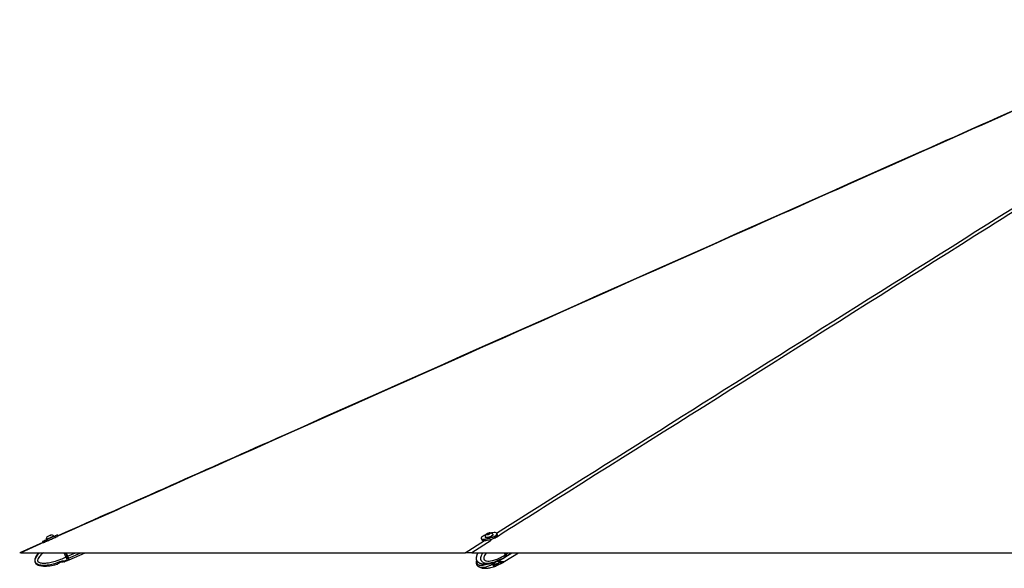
# Model space of a CAD drawing. Header units: millimetres. Extents: x 20 to 26059, y 28 to 17638.
# Tile 66 of 73: x 19059 to 21312, y 6734 to 7988. Entities that reach past the tile are written whole.
import ezdxf

# ---------------------------------------------------------------- set-up
doc = ezdxf.new("R2010")
doc.units = ezdxf.units.MM

msp = doc.modelspace()

# ---------------------------------------------------------------- linework, layer by layer
at = {"color": 7, "linetype": 'Continuous', "lineweight": 25, "ltscale": 2}
for p, q in [((19137.53, 6806.96), (19137.23, 6807.63)), ((19147.46, 6807.47), (19146.05, 6810.68)), ((20124.37, 6805.74), (20124.59, 6805.04)), ((20128.85, 6811.75), (20129.83, 6813.01)), ((20131.11, 6811.64), (20128.85, 6811.75)), ((20129.83, 6813.01), (20133.07, 6814.15)), ((20130.24, 6811.68), (20129.83, 6813.01)), ((20134.35, 6812.79), (20131.11, 6811.64)), ((20133.07, 6814.15), (20135.33, 6814.04)), ((20133.58, 6812.52), (20133.07, 6814.15)), ((20135.33, 6814.04), (20134.35, 6812.79)), ((20142.73, 6810.68), (20142.51, 6811.38)), ((20152.61, 6810.24), (20151.61, 6813.44)), ((19112.76, 6792.97), (19059.63, 6769.35)), ((19111.64, 6795.53), (19112.79, 6792.91)), ((19119.84, 6799.97), (19120.14, 6799.3)), ((20115.71, 6802.28), (20116.7, 6799.07)), ((20125.94, 6797.32), (20125.95, 6797.3)), ((20146.11, 6803.18), (20145.99, 6803.56)), ((19061.78, 6769.33), (20078.73, 6769.33)), ((19165.39, 6759.82), (19161.2, 6769.33)), ((19165.39, 6759.81), (19168.5, 6761.18)), ((19165.39, 6759.82), (19165.39, 6759.81)), ((19169.05, 6761.42), (19165.57, 6769.33)), ((19165.57, 6769.33), (19169.05, 6761.42)), ((19172.61, 6753.31), (19209, 6769.33)), ((20093.75, 6769.33), (22548.88, 6769.33)), ((20167.29, 6757.84), (20169.49, 6759.21)), ((20170.11, 6764.51), (20168.61, 6769.33)), ((20169.81, 6760.07), (20169.69, 6759.98)), ((20171.89, 6761.36), (20169.81, 6760.07)), ((20169.88, 6759.45), (20185.81, 6769.33)), ((20169.93, 6750.06), (20200.79, 6769.33)), ((20170.11, 6764.51), (20172.31, 6765.87)), ((20170.11, 6764.51), (20170.11, 6764.51)), ((20172.46, 6766.05), (20171.44, 6769.33)), ((20172.7, 6766.11), (20171.7, 6769.33)), ((19145.74, 6743.36), (19145.41, 6743.23)), ((19148.23, 6745.16), (19145.74, 6743.37)), ((19148.23, 6745.13), (19145.74, 6743.36)), ((19156.22, 6748.37), (19150.51, 6746.44)), ((19162.1, 6748.91), (19158.88, 6748.76)), ((19162.1, 6748.9), (19158.88, 6748.74)), ((19162.39, 6749.15), (19168.95, 6751.7)), ((19167.54, 6755.37), (19167.38, 6755.29)), ((19170.49, 6756.67), (19167.54, 6755.37)), ((19168.95, 6751.7), (19172.06, 6753.07)), ((20142.63, 6740.42), (20144.54, 6738.64)), ((20147.22, 6743.65), (20143.18, 6741.71)), ((20143.71, 6741.96), (20144.41, 6741.47)), ((20144.41, 6741.47), (20152.83, 6743.28)), ((20152.11, 6740.41), (20146.66, 6738.63)), ((20156.11, 6744.2), (20150.16, 6744.04)), ((20152.11, 6749.88), (20150.49, 6749.36)), ((20152.84, 6743.28), (20154.23, 6744.15)), ((20158.81, 6753.09), (20154.78, 6751.16)), ((20158.81, 6743.63), (20154.78, 6741.69)), ((20158.23, 6744.19), (20159.64, 6744.02)), ((20158.59, 6753.58), (20159.64, 6753.47)), ((20159.57, 6753.54), (20166.99, 6757.66)), ((20159.61, 6744.07), (20167.02, 6748.26)), ((20159.67, 6753.49), (20159.64, 6753.47)), ((20166.99, 6757.66), (20167.29, 6757.84)), ((20167.34, 6748.45), (20167.01, 6748.25)), ((20167.02, 6748.26), (20167.34, 6748.45)), ((20167.34, 6748.45), (20169.54, 6749.82))]:
    msp.add_line(p, q, dxfattribs=at)
at = {"color": 8, "linetype": 'Continuous', "lineweight": 25, "ltscale": 2}
for p, q in [((19124.2, 6797.08), (19061.78, 6769.33)), ((20078.73, 6769.33), (20123.15, 6797.25)), ((20138.33, 6797.36), (20093.75, 6769.33)), ((19168.5, 6761.18), (19164.92, 6769.33)), ((19169.05, 6761.42), (19187.03, 6769.33)), ((19171.04, 6756.91), (19199.27, 6769.33)), ((20172.31, 6765.87), (20171.23, 6769.33)), ((20172.28, 6761.6), (20184.74, 6769.33)), ((20172.7, 6766.11), (20177.89, 6769.33)), ((20142.47, 6740.93), (20142.63, 6740.42)), ((20144.54, 6738.64), (20143.53, 6741.88)), ((20145.69, 6741.74), (20146.66, 6738.63)), ((20152.11, 6740.41), (20151.31, 6742.95)), ((20154.05, 6744.03), (20154.78, 6741.69)), ((20158.81, 6743.63), (20158.65, 6744.14))]:
    msp.add_line(p, q, dxfattribs=at)
at = {"color": 7, "linetype": 'Continuous', "lineweight": 25, "ltscale": 2, "flags": 128}
for points in [[(19111.64, 6795.53), (19111.65, 6795.54), (19112.12, 6795.75), (19113.24, 6796.25), (19114.95, 6797.01), (19117.2, 6798.01), (19119.9, 6799.2), (19122.94, 6800.54), (19126.2, 6801.98), (19129.57, 6803.46), (19132.91, 6804.93), (19136.1, 6806.33), (19139, 6807.6), (19141.51, 6808.71), (19143.54, 6809.59), (19145.01, 6810.23), (19145.85, 6810.59), (19146.05, 6810.68)], [(19114.11, 6792.81), (19114.65, 6793.05), (19116.36, 6793.81), (19118.61, 6794.8), (19121.31, 6795.99), (19124.35, 6797.34), (19127.61, 6798.78), (19130.98, 6800.26), (19134.32, 6801.73), (19137.51, 6803.13), (19140.41, 6804.4), (19142.92, 6805.5), (19144.95, 6806.39), (19146.09, 6806.89)], [(19119.84, 6799.97), (19120, 6800.05), (19120.76, 6800.39), (19122.1, 6800.98), (19123.92, 6801.78), (19126.08, 6802.74), (19128.42, 6803.77), (19130.77, 6804.8), (19132.96, 6805.76), (19134.81, 6806.57), (19136.2, 6807.18), (19137.03, 6807.54), (19137.23, 6807.63)], [(19122.28, 6806.22), (19122.49, 6806.32), (19123.31, 6806.69), (19124.64, 6807.27), (19126.27, 6807.99), (19127.96, 6808.73), (19129.44, 6809.38), (19130.5, 6809.84), (19130.96, 6810.05), (19130.98, 6810.05)], [(20117.86, 6806.05), (20116.47, 6804.66), (20115.75, 6803.38), (20115.7, 6802.28), (20116.35, 6801.4), (20117.67, 6800.76), (20119.6, 6800.4), (20122.06, 6800.32), (20124.98, 6800.53), (20128.23, 6801.03), (20131.68, 6801.78), (20135.22, 6802.77), (20138.69, 6803.96), (20141.97, 6805.29), (20144.93, 6806.73), (20147.46, 6808.21), (20149.45, 6809.67), (20150.84, 6811.07), (20151.57, 6812.34), (20151.61, 6813.44), (20150.96, 6814.32), (20149.65, 6814.96), (20147.72, 6815.32), (20145.25, 6815.4), (20142.34, 6815.19), (20139.09, 6814.7), (20137.69, 6814.42)], [(20116.7, 6799.07), (20117.35, 6798.19), (20118.66, 6797.56), (20120.59, 6797.19), (20123.06, 6797.11), (20125.98, 6797.33), (20129.22, 6797.82), (20132.68, 6798.58), (20136.21, 6799.57), (20139.69, 6800.75), (20142.96, 6802.09), (20145.93, 6803.52), (20148.45, 6805), (20150.45, 6806.47), (20151.84, 6807.86), (20152.57, 6809.13), (20152.61, 6810.23), (20152.61, 6810.24)], [(20124.35, 6806.15), (20124.52, 6805.46), (20125.34, 6804.98), (20126.77, 6804.75)], [(20124.59, 6805.04), (20124.74, 6804.77), (20125.56, 6804.28), (20126.98, 6804.06)], [(20126.77, 6804.75), (20128.69, 6804.81), (20130.96, 6805.15), (20133.41, 6805.74), (20135.87, 6806.54), (20138.15, 6807.49), (20140.08, 6808.52), (20141.51, 6809.55), (20142.35, 6810.51), (20142.53, 6811.32), (20142.29, 6811.73)], [(20126.98, 6804.06), (20128.9, 6804.12), (20131.17, 6804.46), (20133.63, 6805.05), (20136.09, 6805.85), (20138.36, 6806.8), (20140.29, 6807.82), (20141.73, 6808.85), (20142.57, 6809.81), (20142.75, 6810.62), (20142.73, 6810.68)], [(20128.75, 6811), (20130.19, 6811.08), (20131.92, 6811.45), (20133.68, 6812.03), (20135.19, 6812.75), (20136.23, 6813.49), (20136.64, 6814.14), (20136.36, 6814.6), (20135.43, 6814.8), (20133.99, 6814.71), (20132.26, 6814.35), (20130.51, 6813.76), (20128.99, 6813.05), (20127.95, 6812.31), (20127.54, 6811.66), (20127.82, 6811.2), (20128.75, 6811)], [(19124.04, 6797.18), (19125.24, 6797.71), (19127.34, 6798.64), (19129.66, 6799.66), (19132.02, 6800.7), (19134.25, 6801.68), (19136.04, 6802.46)], [(19102.97, 6769.33), (19100.13, 6766.09), (19097.28, 6762.03), (19095.43, 6758.58), (19094.37, 6755.69), (19093.77, 6752.3), (19093.94, 6749.57), (19094.63, 6747.35), (19096.06, 6745.05), (19099.15, 6742.4), (19101.62, 6741.12), (19104.88, 6740), (19109.07, 6739.16), (19114.29, 6738.71), (19120.65, 6738.79), (19128.19, 6739.55), (19140.07, 6741.83), (19145.36, 6743.37), (19145.36, 6743.37)], [(19170.49, 6756.67), (19170.31, 6757.08), (19170.1, 6757.55), (19169.87, 6758.07), (19169.62, 6758.63), (19169.36, 6759.24), (19169.08, 6759.87), (19168.79, 6760.52), (19168.5, 6761.18)], [(19171.04, 6756.91), (19170.86, 6757.32), (19170.65, 6757.79), (19170.42, 6758.31), (19170.17, 6758.88), (19169.91, 6759.48), (19169.63, 6760.11), (19169.34, 6760.76), (19169.05, 6761.42)], [(19169.05, 6761.42), (19169.31, 6760.82), (19169.57, 6760.24), (19169.82, 6759.67), (19170.06, 6759.13), (19170.28, 6758.62), (19170.49, 6758.15), (19170.68, 6757.73), (19170.84, 6757.36)], [(20169.49, 6759.21), (20170.36, 6759.82), (20171.89, 6761.36)], [(20169.68, 6759.33), (20170.75, 6760.06), (20172.28, 6761.6)], [(19170.84, 6757.36), (19171.5, 6755.86), (19171.98, 6754.76), (19172.14, 6754.39)], [(20150.84, 6744.04), (20150.41, 6743.9), (20148.86, 6743.54), (20147.52, 6743.41), (20146.59, 6743.54), (20146.23, 6743.86)], [(20169.73, 6749.94), (20168.54, 6749.28), (20166.47, 6748.6), (20164.22, 6748.37), (20161.82, 6748.61), (20159.33, 6749.3), (20156.81, 6750.42), (20155.23, 6751.34)]]:
    msp.add_lwpolyline(points, dxfattribs=at)
at = {"color": 8, "linetype": 'Continuous', "lineweight": 25, "ltscale": 2, "flags": 128}
for points in [[(20167.29, 6757.84), (20168.15, 6758.45), (20169.69, 6759.98)], [(20172.46, 6766.05), (20172.46, 6766.04), (20172.45, 6766), (20172.43, 6765.96), (20172.38, 6765.92), (20172.31, 6765.87)], [(19168.95, 6751.7), (19168.95, 6751.7), (19168.85, 6751.94), (19168.55, 6752.63), (19168.05, 6753.75), (19167.38, 6755.29)], [(19172.06, 6753.07), (19172.06, 6753.07), (19171.96, 6753.31), (19171.66, 6754), (19171.16, 6755.13), (19170.49, 6756.67)]]:
    msp.add_lwpolyline(points, dxfattribs=at)
at = {"color": 7, "linetype": 'Continuous', "lineweight": 25, "ltscale": 4}
for centre, radius, start, end in [((19130.46, 6799.43), 10.63, 140.29596, 177.0936), ((19130.46, 6799.43), 10.63, 50.41694, 87.21459), ((20139.77, 6777.33), 36.12, 111.3606, 127.33727), ((20134.8, 6804.19), 10.63, 128.40755, 169.38183), ((20134.8, 6804.19), 10.63, 45.17188, 86.14617), ((19205.23, 6678.1), 90.84, 113.47033, 113.84845), ((20167.69, 6764.02), 4.97, 327.62831, 21.84366), ((20168.08, 6764.26), 4.97, 327.6286, 21.84937), ((19170.31, 6757.19), 0.554, 288.64775, 17.54475), ((18726.46, 6560.45), 486.05, 23.37771, 23.84017), ((20164.03, 6762.6), 13.86, 232.8891, 295.17231)]:
    msp.add_arc(centre, radius, start, end, dxfattribs=at)
at = {"color": 8, "linetype": 'Continuous', "lineweight": 25, "ltscale": 4}
msp.add_arc((20161.49, 6761.25), 14.12, 231.74346, 293.03929, dxfattribs=at)
at = {"color": 8, "linetype": 'Continuous', "lineweight": 25, "ltscale": 2}
for points, knots in [([(21802.06, 7987.83), (21680.26, 7933.63), (21324.46, 7775.29), (20500.5, 7408.93), (19733.61, 7067.99), (19200.75, 6831.11), (19136.01, 6802.33)], [0, 0, 0, 0, 0.1370668, 0.4004277, 0.9271522, 1, 1, 1, 1]), ([(22030.51, 7987.83), (21944.53, 7933.63), (21693.33, 7775.29), (21110.91, 7408.93), (20568.72, 7067.97), (20191.94, 6831.07), (20146.14, 6802.27)], [0, 0, 0, 0, 0.13706006, 0.40040788, 0.92710634, 1, 1, 1, 1]), ([(20150.44, 6814.41), (20416.04, 6981.36), (20973, 7331.47), (21595.08, 7722.53), (21952.05, 7946.84), (22017.3, 7987.83)], [0, 0, 0, 0, 0.4269303, 0.8952641, 1, 1, 1, 1]), ([(19167.38, 6755.29), (19167.38, 6755.29), (19167.38, 6750.94), (19151.8, 6750.57), (19141.21, 6743.92), (19127.81, 6741.35), (19117.43, 6740.07), (19109.55, 6740.28), (19103.22, 6741.69), (19099.34, 6743.45), (19096.98, 6745.68), (19095.62, 6747.8), (19094.83, 6750.35), (19095.05, 6754.28), (19096.79, 6758.95), (19100.07, 6763.86), (19103.01, 6767.41), (19104.89, 6769.06), (19105.2, 6769.33)], [0, 0, 0, 0, 0.00000117, 0.12816376, 0.30131355, 0.42560849, 0.51565452, 0.61341483, 0.65578137, 0.70703847, 0.73698212, 0.74999665, 0.78107396, 0.81392247, 0.86446216, 0.92600991, 0.98779689, 1, 1, 1, 1]), ([(19144.02, 6745.76), (19142.36, 6745.16), (19136.75, 6743.11), (19127.88, 6741.3), (19117.41, 6740.04), (19109.56, 6740.25), (19103.22, 6741.67), (19099.34, 6743.43), (19096.98, 6745.65), (19095.62, 6747.77), (19094.83, 6750.33), (19095.05, 6754.26), (19096.79, 6758.92), (19100.07, 6763.83), (19103.02, 6767.39), (19104.92, 6769.05), (19105.24, 6769.33)], [0, 0, 0, 0, 0.0695236, 0.2349393, 0.3547753, 0.4848782, 0.5412611, 0.6094755, 0.649326, 0.6666459, 0.7080051, 0.7517212, 0.8189824, 0.9008907, 0.9831191, 1, 1, 1, 1]), ([(19113.28, 6769.33), (19111.49, 6767.8), (19108.32, 6765.1), (19104.38, 6760.6), (19101.72, 6756.58), (19100.41, 6753.23), (19100.21, 6751.08), (19100.52, 6750.01), (19101.07, 6749.17), (19102.43, 6747.96), (19105.03, 6746.86), (19110.15, 6745.71), (19117.14, 6745.53), (19126.88, 6746.59), (19139.11, 6749.31), (19152.41, 6753.76), (19161.46, 6757.99), (19165.39, 6759.82)], [0, 0, 0, 0, 0.0764676, 0.1351447, 0.1935698, 0.2323259, 0.2504478, 0.2625596, 0.2676444, 0.2828686, 0.320475, 0.3578455, 0.4532146, 0.5454454, 0.6756924, 0.8593736, 1, 1, 1, 1]), ([(20110.11, 6746.87), (20109.17, 6747.43), (20107.6, 6748.36), (20106.1, 6750.46), (20105.15, 6752.58), (20104.59, 6755.13), (20104.69, 6759.07), (20105.79, 6763.68), (20107.16, 6767.24), (20108.18, 6769.05), (20108.33, 6769.33)], [0, 0, 0, 0, 0.1598975, 0.2696461, 0.3173535, 0.431259, 0.5516557, 0.7369083, 0.9597789, 1, 1, 1, 1]), ([(20169.69, 6759.98), (20169.69, 6759.98), (20169.69, 6755.64), (20157.66, 6755.29), (20149.54, 6748.65), (20139.29, 6746.1), (20131.4, 6744.84), (20125.45, 6745.06), (20120.71, 6746.48), (20117.86, 6748.25), (20116.15, 6750.48), (20115.19, 6752.6), (20114.63, 6755.15), (20114.83, 6759.09), (20116.24, 6763.71), (20117.93, 6767.28), (20119.19, 6769.08), (20119.36, 6769.33)], [0, 0, 0, 0, 0.0000013, 0.1369484, 0.3219727, 0.454789, 0.5510111, 0.6554736, 0.7007445, 0.7555166, 0.7875142, 0.8014205, 0.8346297, 0.8697288, 0.9237368, 0.9895033, 1, 1, 1, 1]), ([(20127.33, 6769.33), (20126.4, 6768.02), (20124.54, 6765.39), (20122.51, 6761.36), (20121.47, 6758.02), (20121.29, 6755.87), (20121.5, 6754.8), (20121.89, 6753.95), (20122.89, 6752.75), (20124.81, 6751.64), (20128.62, 6750.49), (20133.83, 6750.3), (20141.12, 6751.34), (20150.3, 6754.04), (20160.31, 6758.48), (20167.14, 6762.69), (20170.11, 6764.51)], [0, 0, 0, 0, 0.0627858, 0.1260984, 0.1680983, 0.1877365, 0.2008607, 0.2063681, 0.2228683, 0.2636222, 0.3041182, 0.4074643, 0.5074124, 0.6485574, 0.8476062, 1, 1, 1, 1]), ([(20106.15, 6750.13), (20105.94, 6749.36), (20105.6, 6748.07), (20105.54, 6746.28), (20105.76, 6745.2), (20106.14, 6744.36), (20107.07, 6743.16), (20108.83, 6742.06), (20112.27, 6740.92), (20116.93, 6740.77), (20122.61, 6741.62), (20126.23, 6742.93), (20128.02, 6743.58)], [0, 0, 0, 0, 0.06285891, 0.10498279, 0.13313756, 0.1449569, 0.18034986, 0.26776766, 0.35463502, 0.5763323, 0.79073044, 1, 1, 1, 1]), ([(20150.03, 6749.06), (20148.21, 6747.71), (20143, 6743.82), (20134.92, 6739.52), (20126.62, 6736.52), (20119.77, 6735.34), (20114.65, 6735.39), (20111.64, 6736.56), (20110.77, 6736.9)], [0, 0, 0, 0, 0.1499946, 0.4304772, 0.6318228, 0.7776845, 0.9360453, 1, 1, 1, 1])]:
    msp.add_open_spline(points, degree=3, knots=knots, dxfattribs=at)
at = {"color": 7, "linetype": 'Continuous', "lineweight": 25, "ltscale": 2}
for points, knots in [([(21800.39, 7987.84), (21779.97, 7978.76), (21545.61, 7874.47), (20833.13, 7557.77), (19969.14, 7173.64), (19319.1, 6884.69), (19147.12, 6808.24)], [0, 0, 0, 0, 0.0230881, 0.2650311, 0.8055566, 1, 1, 1, 1]), ([(19061.78, 6769.33), (19061.65, 6769.33), (19060.93, 6769.33), (19060.05, 6769.33), (19059.47, 6769.33), (19059.63, 6769.33), (19059.64, 6769.33)], [0, 0, 0, 0, 0.09745947, 0.52814509, 0.95847329, 1, 1, 1, 1]), ([(19165.39, 6759.81), (19165.68, 6759.2), (19166.25, 6757.97), (19166.99, 6756.46), (19167.38, 6755.68), (19167.54, 6755.38), (19167.54, 6755.37)], [0, 0, 0, 0, 0.3502889, 0.7005729, 0.9859204, 1, 1, 1, 1]), ([(20093.75, 6769.33), (20093.39, 6769.33), (20091.57, 6769.33), (20088.44, 6769.33), (20084.56, 6769.33), (20081.27, 6769.33), (20079.51, 6769.33), (20078.78, 6769.33), (20078.73, 6769.33)], [0, 0, 0, 0, 0.0530517, 0.2728885, 0.4925311, 0.7380878, 0.9839519, 1, 1, 1, 1]), ([(20107.81, 6769.33), (20107.66, 6769.08), (20106.88, 6767.67), (20105.9, 6765.18), (20104.91, 6762.12), (20104.28, 6759.42), (20104.06, 6756.83), (20104.26, 6754.35), (20104.87, 6752.21), (20105.85, 6750.36), (20107.08, 6748.95), (20108.47, 6747.71), (20109.5, 6747.12), (20110.07, 6746.8)], [0, 0, 0, 0, 0.0368843, 0.2028147, 0.3194743, 0.4206099, 0.5202809, 0.6125646, 0.6994132, 0.7710813, 0.85017, 0.9168201, 1, 1, 1, 1]), ([(20170.11, 6764.51), (20170.27, 6763.89), (20170.58, 6762.67), (20170.41, 6761.15), (20170.05, 6760.37), (20169.82, 6760.08), (20169.81, 6760.07)], [0, 0, 0, 0, 0.3502821, 0.7006099, 0.9859089, 1, 1, 1, 1]), ([(20171.98, 6761.43), (20172.13, 6761.65), (20172.52, 6762.2), (20172.64, 6762.94), (20172.72, 6763.38)], [0, 0, 0, 0, 0.396888, 1, 1, 1, 1]), ([(20172.72, 6763.38), (20172.73, 6763.45), (20172.88, 6764.01), (20172.75, 6764.95), (20172.53, 6765.79), (20172.46, 6766.05)], [0, 0, 0, 0, 0.0823404, 0.7209178, 1, 1, 1, 1]), ([(19145.41, 6743.23), (19145.39, 6743.22), (19145.36, 6743.21), (19145.58, 6743.3), (19145.74, 6743.37)], [0, 0, 0, 0, 0.3060255, 1, 1, 1, 1]), ([(19148.23, 6745.16), (19148.38, 6745.3), (19148.68, 6745.58), (19149.44, 6746.03), (19150.1, 6746.31), (19150.46, 6746.42), (19150.51, 6746.44)], [0, 0, 0, 0, 0.3194955, 0.6395829, 0.9470714, 1, 1, 1, 1]), ([(19150.51, 6746.41), (19150.21, 6746.3), (19149.61, 6746.09), (19148.87, 6745.67), (19148.44, 6745.34), (19148.27, 6745.17), (19148.23, 6745.13)], [0, 0, 0, 0, 0.29944799, 0.59885622, 0.90215794, 1, 1, 1, 1]), ([(19156.22, 6748.37), (19156.53, 6748.47), (19157.16, 6748.67), (19158.05, 6748.79), (19158.6, 6748.8), (19158.84, 6748.77), (19158.88, 6748.76)], [0, 0, 0, 0, 0.3056265, 0.6107344, 0.9305888, 1, 1, 1, 1]), ([(19158.88, 6748.74), (19158.65, 6748.75), (19158.2, 6748.78), (19157.23, 6748.66), (19156.55, 6748.44), (19156.22, 6748.34)], [0, 0, 0, 0, 0.3376043, 0.6755214, 1, 1, 1, 1]), ([(19162.1, 6748.91), (19162.24, 6748.94), (19162.48, 6749), (19162.46, 6749), (19162.45, 6748.99)], [0, 0, 0, 0, 0.6225152, 1, 1, 1, 1]), ([(19162.46, 6749), (19162.39, 6748.98), (19162.3, 6748.96), (19162.12, 6748.91), (19162.1, 6748.9)], [0, 0, 0, 0, 0.8750196, 1, 1, 1, 1]), ([(19172.11, 6753.11), (19172.16, 6753.14), (19172.26, 6753.2), (19172.36, 6753.34), (19172.41, 6753.48), (19172.42, 6753.6), (19172.41, 6753.7), (19172.4, 6753.76), (19172.39, 6753.79), (19172.39, 6753.81), (19172.38, 6753.83), (19172.37, 6753.86), (19172.35, 6753.91), (19172.3, 6754.02), (19172.15, 6754.37), (19172.12, 6754.43)], [0, 0, 0, 0, 0.0308837, 0.061552, 0.0872287, 0.1088471, 0.1262823, 0.1382366, 0.1461247, 0.1545978, 0.168221, 0.198877, 0.3128724, 0.8813329, 1, 1, 1, 1]), ([(20104.91, 6752.39), (20104.9, 6752.39), (20104.64, 6751.56), (20104.29, 6749.82), (20104.06, 6747.23), (20104.26, 6744.75), (20104.88, 6742.62), (20105.86, 6740.77), (20107.09, 6739.37), (20108.46, 6738.15), (20109.46, 6737.58), (20110.01, 6737.27)], [0, 0, 0, 0, 0.0011929, 0.1506671, 0.2978342, 0.4340274, 0.5621404, 0.6679831, 0.784523, 0.8828234, 1, 1, 1, 1]), ([(20110.77, 6736.9), (20110.71, 6736.92), (20110.45, 6737), (20110.22, 6737.2), (20110.05, 6737.35)], [0, 0, 0, 0, 0.2501503, 1, 1, 1, 1]), ([(20110.76, 6746.47), (20110.7, 6746.48), (20110.47, 6746.55), (20110.26, 6746.74), (20110.11, 6746.87)], [0, 0, 0, 0, 0.2577969, 1, 1, 1, 1]), ([(20110.77, 6746.49), (20111.15, 6746.29), (20112.34, 6745.65), (20114.47, 6744.92), (20116.74, 6744.31), (20118.63, 6743.95), (20121.12, 6743.59), (20124.57, 6743.38), (20128.54, 6743.54), (20132.47, 6743.99), (20136.87, 6744.78), (20142.55, 6746.29), (20147.27, 6747.81), (20150.03, 6749.06), (20150.52, 6749.28)], [0, 0, 0, 0, 0.0274099, 0.0862053, 0.1451092, 0.1809455, 0.2135155, 0.3139428, 0.4187548, 0.4985613, 0.6114481, 0.7631554, 0.9577285, 1, 1, 1, 1]), ([(20110.84, 6737.03), (20111.86, 6736.5), (20114.14, 6735.31), (20117.45, 6734.58), (20121.22, 6733.99), (20125.18, 6733.82), (20129.4, 6734.07), (20133.59, 6734.63), (20138.26, 6735.59), (20143.99, 6737.26), (20148.24, 6738.69), (20150.54, 6739.75), (20150.63, 6739.79)], [0, 0, 0, 0, 0.0730477, 0.1635578, 0.2194731, 0.3269252, 0.4348109, 0.5270352, 0.6486268, 0.8028714, 0.9924206, 1, 1, 1, 1]), ([(20142.63, 6740.42), (20142.55, 6740.57), (20142.37, 6740.85), (20142.54, 6741.3), (20142.89, 6741.57), (20143.14, 6741.69), (20143.18, 6741.71)], [0, 0, 0, 0, 0.3195506, 0.6396064, 0.9471347, 1, 1, 1, 1]), ([(20146.66, 6738.63), (20146.36, 6738.58), (20145.74, 6738.47), (20144.96, 6738.46), (20144.69, 6738.58), (20144.54, 6738.64)], [0, 0, 0, 0, 0.3222114, 0.6444274, 1, 1, 1, 1]), ([(20147.22, 6743.65), (20147.46, 6743.75), (20147.95, 6743.95), (20148.92, 6744.07), (20149.68, 6744.08), (20150.09, 6744.05), (20150.16, 6744.04)], [0, 0, 0, 0, 0.3057097, 0.6108225, 0.9305981, 1, 1, 1, 1]), ([(20152.11, 6749.88), (20152.4, 6750.03), (20153, 6750.31), (20153.9, 6750.75), (20154.48, 6751.03), (20154.74, 6751.15), (20154.78, 6751.16)], [0, 0, 0, 0, 0.319464, 0.6395191, 0.9470094, 1, 1, 1, 1]), ([(20154.78, 6741.69), (20154.55, 6741.58), (20154.08, 6741.36), (20153.23, 6740.94), (20152.56, 6740.62), (20152.2, 6740.45), (20152.11, 6740.41)], [0, 0, 0, 0, 0.2994651, 0.598859, 0.9021566, 1, 1, 1, 1]), ([(20156.11, 6744.2), (20156.42, 6744.23), (20157.05, 6744.3), (20157.78, 6744.3), (20158.11, 6744.24), (20158.22, 6744.2), (20158.23, 6744.19)], [0, 0, 0, 0, 0.3187602, 0.6376349, 0.9547053, 1, 1, 1, 1]), ([(20158.81, 6753.09), (20159.01, 6753.18), (20159.41, 6753.38), (20159.69, 6753.5), (20159.67, 6753.49), (20159.67, 6753.49)], [0, 0, 0, 0, 0.3877457, 0.77481368, 1, 1, 1, 1]), ([(20159.66, 6744.04), (20159.67, 6744.04), (20159.71, 6744.05), (20159.44, 6743.94), (20159.02, 6743.73), (20158.81, 6743.63)], [0, 0, 0, 0, 0.1605886, 0.5888899, 1, 1, 1, 1]), ([(20158.81, 6743.63), (20159.01, 6743.72), (20159.41, 6743.92), (20159.69, 6744.04), (20159.67, 6744.04), (20159.67, 6744.04)], [0, 0, 0, 0, 0.387245, 0.773748, 1, 1, 1, 1])]:
    msp.add_open_spline(points, degree=3, knots=knots, dxfattribs=at)

doc.saveas('drawing.dxf')
